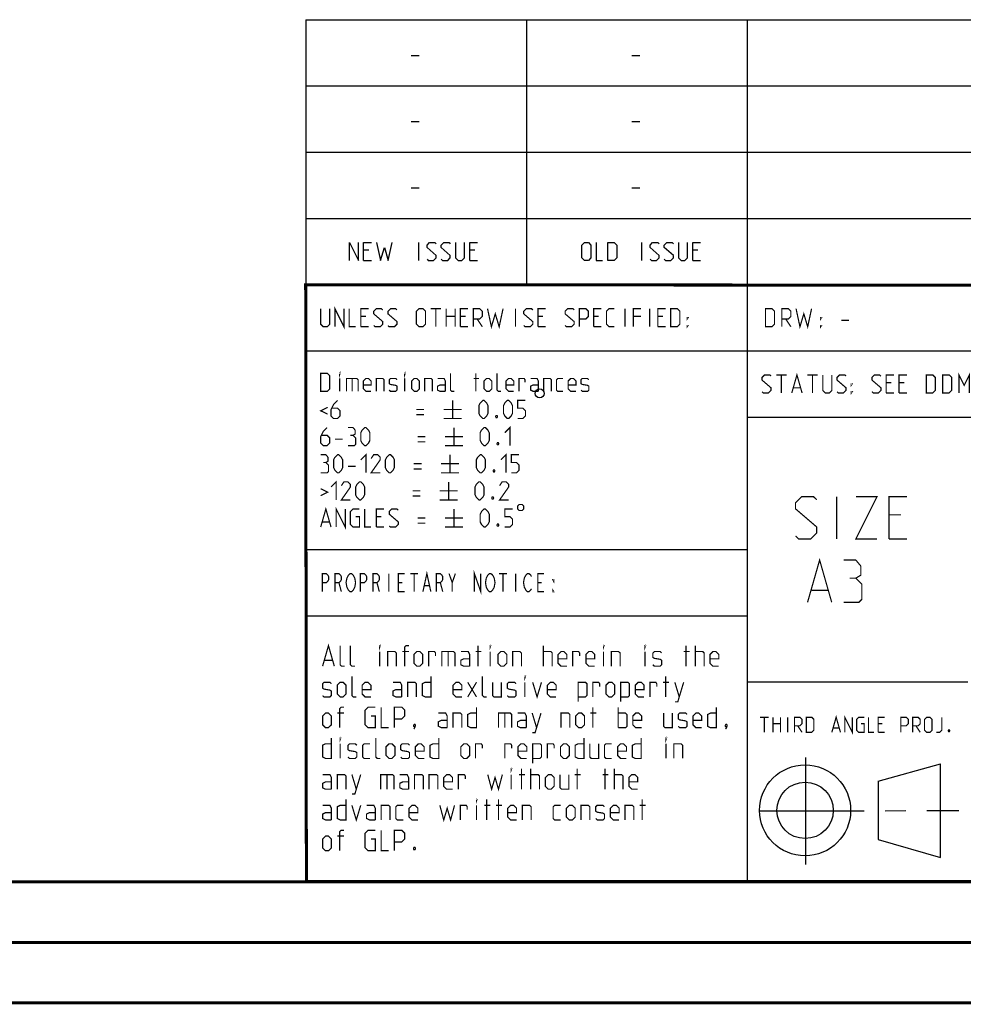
# Model space of a CAD drawing. Header units: millimetres. Extents: x 0 to 420, y 0 to 297.
# Tile 19 of 50: x 223 to 301, y 0 to 81. Entities that reach past the tile are written whole.
import ezdxf

# ---------------------------------------------------------------- set-up
doc = ezdxf.new("R2010")
doc.units = ezdxf.units.MM
doc.header["$LTSCALE"] = 23.1
doc.linetypes.add('CENTER', pattern=[0.6, 0.375, -0.075, 0.075, -0.075])
doc.layers.get('0').update_dxf_attribs({"linetype": 'CONTINUOUS'})
doc.layers.add('DEFAULT_1', color=7, linetype='CENTER')

msp = doc.modelspace()

# ---------------------------------------------------------------- linework, layer by layer
at = {"color": 2, "linetype": 'Continuous'}
for p, q in [((246.8497, 81.4948), (409.8097, 81.4948)), ((246.8497, 81.4948), (246.8497, 10.1248)), ((265.1297, 81.4948), (265.1297, 59.5348)), ((283.4097, 81.4948), (283.4097, 10.1248)), ((255.5968, 78.5355), (256.2397, 78.5355)), ((273.8768, 78.5355), (274.5197, 78.5355)), ((246.8497, 76.0048), (409.8097, 76.0048)), ((255.5968, 73.0455), (256.2397, 73.0455)), ((273.8768, 73.0455), (274.5197, 73.0455)), ((246.8497, 70.5148), (409.8097, 70.5148)), ((255.5968, 67.5555), (256.2397, 67.5555)), ((273.8768, 67.5555), (274.5197, 67.5555)), ((246.8497, 65.0248), (409.8097, 65.0248)), ((256.2218, 61.5298), (256.2218, 63.0298)), ((274.6982, 61.5298), (274.6982, 63.0298)), ((252.079, 62.387), (251.6504, 62.387)), ((260.8647, 62.387), (260.4361, 62.387)), ((279.3411, 62.387), (278.9125, 62.387)), ((251.6504, 61.5298), (252.2932, 61.5298)), ((260.4361, 61.5298), (261.0789, 61.5298)), ((278.9125, 61.5298), (279.5554, 61.5298)), ((246.8497, 59.5348), (409.8097, 59.5348)), ((246.8497, 54.0448), (356.5297, 54.0448)), ((283.4097, 48.5548), (338.2497, 48.5548)), ((246.8497, 37.5748), (283.4097, 37.5748)), ((246.8497, 32.0848), (283.4097, 32.0848)), ((283.4097, 26.5948), (301.6897, 26.5948)), ((288.2433, 20.3464), (288.2433, 11.4562)), ((294.2615, 18.3704), (299.4278, 19.8112)), ((299.4288, 12.0387), (299.4304, 19.8002)), ((294.2618, 18.3702), (294.2732, 13.5235)), ((294.2723, 13.5244), (299.4283, 12.0388)), ((246.8497, 10.1248), (409.8097, 10.1248))]:
    msp.add_line(p, q, dxfattribs=at)
at = {"color": 7, "linetype": 'Continuous'}
for p, q in [((246.9195, 10.2171), (246.8474, 59.5185)), ((246.8681, 59.5058), (409.628, 59.4942)), ((409.86, 10.0737), (25.007, 10.0134))]:
    msp.add_line(p, q, dxfattribs=at)
at = {"color": 2, "linetype": 'Continuous'}
for points in [[(250.4718, 61.5298), (250.4718, 63.0298), (251.2218, 61.5298), (251.2218, 63.0298)], [(251.6504, 61.5298), (251.6504, 63.0298), (252.2932, 63.0298)], [(252.7218, 63.0298), (253.0432, 61.5298), (253.3647, 62.6013), (253.6861, 61.5298), (254.0075, 63.0298)], [(256.9004, 61.637), (257.0075, 61.5298), (257.4361, 61.5298), (257.6504, 61.7441), (257.6504, 61.9584), (256.9004, 62.6013), (256.9004, 62.8155), (257.1147, 63.0298), (257.5432, 63.0298), (257.6504, 62.9227)], [(258.079, 61.637), (258.1861, 61.5298), (258.6147, 61.5298), (258.8289, 61.7441), (258.8289, 61.9584), (258.079, 62.6013), (258.079, 62.8155), (258.2932, 63.0298), (258.7218, 63.0298), (258.8289, 62.9227)], [(259.2575, 63.0298), (259.2575, 61.7441), (259.4718, 61.5298), (259.7932, 61.5298), (260.0075, 61.7441), (260.0075, 63.0298)], [(260.4361, 61.5298), (260.4361, 63.0298), (261.0789, 63.0298)], [(269.734, 61.7441), (269.734, 62.8155), (269.9482, 63.0298), (270.2697, 63.0298), (270.4839, 62.8155), (270.4839, 61.7441), (270.2697, 61.5298), (269.9482, 61.5298), (269.734, 61.7441)], [(270.9125, 63.0298), (270.9125, 61.5298), (271.4482, 61.5298)], [(271.8768, 61.5298), (271.8768, 63.0298), (272.4125, 63.0298), (272.6268, 62.8155), (272.6268, 61.7441), (272.4125, 61.5298), (271.8768, 61.5298)], [(275.3768, 61.637), (275.484, 61.5298), (275.9125, 61.5298), (276.1268, 61.7441), (276.1268, 61.9584), (275.3768, 62.6013), (275.3768, 62.8155), (275.5911, 63.0298), (276.0197, 63.0298), (276.1268, 62.9227)], [(276.5554, 61.637), (276.6625, 61.5298), (277.0911, 61.5298), (277.3054, 61.7441), (277.3054, 61.9584), (276.5554, 62.6013), (276.5554, 62.8155), (276.7697, 63.0298), (277.1982, 63.0298), (277.3054, 62.9227)], [(277.7339, 63.0298), (277.7339, 61.7441), (277.9482, 61.5298), (278.2697, 61.5298), (278.4839, 61.7441), (278.4839, 63.0298)], [(278.9125, 61.5298), (278.9125, 63.0298), (279.5554, 63.0298)]]:
    msp.add_lwpolyline(points, dxfattribs=at)
at = {"color": 7, "linetype": 'Continuous', "const_width": 0.25}
for points in [[(246.906, 9.9543), (246.8462, 59.6389)], [(246.8597, 59.511), (409.6521, 59.467)], [(409.8307, 10.048), (25, 10)], [(20, 5), (415, 5)], [(420, 0), (0, 0)]]:
    msp.add_lwpolyline(points, dxfattribs=at)
at = {"color": 2, "linetype": 'Continuous', "const_width": 0.1}
for points in [[(248.0907, 57.5398), (248.0907, 56.2541), (248.305, 56.0398), (248.6264, 56.0398), (248.8407, 56.2541), (248.8407, 57.5398)], [(249.2693, 56.0398), (249.2693, 57.5398), (250.0193, 56.0398), (250.0193, 57.5398)], [(250.4479, 57.5398), (250.4479, 56.0398), (250.9836, 56.0398)], [(251.4122, 56.0398), (251.4122, 57.5398), (252.055, 57.5398)], [(252.4836, 56.147), (252.5907, 56.0398), (253.0193, 56.0398), (253.2336, 56.2541), (253.2336, 56.4684), (252.4836, 57.1113), (252.4836, 57.3255), (252.6979, 57.5398), (253.1264, 57.5398), (253.2336, 57.4327)], [(253.6622, 56.147), (253.7693, 56.0398), (254.1979, 56.0398), (254.4122, 56.2541), (254.4122, 56.4684), (253.6622, 57.1113), (253.6622, 57.3255), (253.8764, 57.5398), (254.305, 57.5398), (254.4122, 57.4327)], [(256.0193, 56.2541), (256.0193, 57.3255), (256.2336, 57.5398), (256.555, 57.5398), (256.7693, 57.3255), (256.7693, 56.2541), (256.555, 56.0398), (256.2336, 56.0398), (256.0193, 56.2541)], [(257.1979, 57.5398), (258.055, 57.5398)], [(257.6264, 56.0398), (257.6264, 57.5398)], [(258.4836, 56.0398), (258.4836, 57.5398)], [(259.2336, 57.5398), (259.2336, 56.0398)], [(259.6622, 56.0398), (259.6622, 57.5398), (260.305, 57.5398)], [(260.7336, 56.0398), (260.7336, 57.5398), (261.2693, 57.5398), (261.4836, 57.3255), (261.4836, 56.897), (261.2693, 56.6827), (260.7336, 56.6827)], [(261.9122, 57.5398), (262.2336, 56.0398), (262.555, 57.1113), (262.8764, 56.0398), (263.1979, 57.5398)], [(264.2336, 56.0398), (264.2336, 57.5398)], [(264.9122, 56.147), (265.0193, 56.0398), (265.4479, 56.0398), (265.6622, 56.2541), (265.6622, 56.4684), (264.9122, 57.1113), (264.9122, 57.3255), (265.1265, 57.5398), (265.555, 57.5398), (265.6622, 57.4327)], [(266.0907, 56.0398), (266.0907, 57.5398), (266.7336, 57.5398)], [(268.3407, 56.147), (268.4479, 56.0398), (268.8764, 56.0398), (269.0907, 56.2541), (269.0907, 56.4684), (268.3407, 57.1113), (268.3407, 57.3255), (268.555, 57.5398), (268.9836, 57.5398), (269.0907, 57.4327)], [(269.5193, 56.0398), (269.5193, 57.5398), (270.055, 57.5398), (270.2693, 57.3255), (270.2693, 56.897), (270.055, 56.6827), (269.5193, 56.6827)], [(270.6979, 56.0398), (270.6979, 57.5398), (271.3407, 57.5398)], [(272.4122, 56.0398), (271.9836, 56.0398), (271.7693, 56.2541), (271.7693, 57.3255), (271.9836, 57.5398), (272.4122, 57.5398)], [(273.305, 56.0398), (273.305, 57.5398)], [(273.9836, 56.0398), (273.9836, 57.5398), (274.6264, 57.5398)], [(275.3407, 56.0398), (275.3407, 57.5398)], [(276.0193, 56.0398), (276.0193, 57.5398), (276.6622, 57.5398)], [(277.0907, 56.0398), (277.0907, 57.5398), (277.6265, 57.5398), (277.8407, 57.3255), (277.8407, 56.2541), (277.6265, 56.0398), (277.0907, 56.0398)], [(284.9364, 56.0398), (284.9364, 57.5398), (285.4722, 57.5398), (285.6864, 57.3255), (285.6864, 56.2541), (285.4722, 56.0398), (284.9364, 56.0398)], [(286.2936, 56.0398), (286.2936, 57.5398), (286.8293, 57.5398), (287.0436, 57.3255), (287.0436, 56.897), (286.8293, 56.6827), (286.2936, 56.6827)], [(287.4722, 57.5398), (287.7936, 56.0398), (288.115, 57.1113), (288.4365, 56.0398), (288.7579, 57.5398)], [(251.8407, 56.897), (251.4122, 56.897)], [(258.4836, 56.897), (259.2336, 56.897)], [(260.0907, 56.897), (259.6622, 56.897)], [(261.055, 56.6827), (261.4836, 56.0398)], [(266.5193, 56.897), (266.0907, 56.897)], [(271.1265, 56.897), (270.6979, 56.897)], [(274.6264, 56.897), (273.9836, 56.897)], [(276.4479, 56.897), (276.0193, 56.897)], [(278.4479, 56.6827), (278.4479, 56.7898), (278.5193, 56.7898), (278.4479, 56.6827)], [(286.615, 56.6827), (287.0436, 56.0398)], [(289.5079, 56.6827), (289.5079, 56.7898), (289.5793, 56.7898), (289.5079, 56.6827)], [(291.2222, 56.5755), (291.865, 56.5755)], [(251.4122, 56.0398), (252.055, 56.0398)], [(259.6622, 56.0398), (260.305, 56.0398)], [(266.0907, 56.0398), (266.7336, 56.0398)], [(270.6979, 56.0398), (271.3407, 56.0398)], [(276.0193, 56.0398), (276.6622, 56.0398)], [(278.4479, 56.0398), (278.4479, 56.147), (278.5193, 56.147), (278.4479, 56.0398)], [(289.5079, 56.0398), (289.5079, 56.147), (289.5793, 56.147), (289.5079, 56.0398)], [(300.9722, 50.5498), (300.9722, 52.0498), (301.4007, 51.1927), (301.8293, 52.0498), (301.8293, 50.5498)], [(248.0907, 50.6848), (248.0907, 52.1848), (248.6264, 52.1848), (248.8407, 51.9705), (248.8407, 50.8991), (248.6264, 50.6848), (248.0907, 50.6848)], [(249.6622, 52.0777), (249.6622, 52.1848), (249.6979, 52.1848), (249.6622, 52.0777)], [(249.6622, 50.6848), (249.6622, 51.7563)], [(250.2336, 50.6848), (250.2336, 51.7563), (251.0907, 51.7563), (251.1979, 51.6491), (251.1979, 50.6848)], [(250.6979, 51.7563), (250.6979, 50.6848)], [(252.2693, 50.6848), (251.8407, 50.6848), (251.6265, 50.8991), (251.6265, 51.542), (251.8407, 51.7563), (252.055, 51.7563), (252.2693, 51.542), (252.2693, 51.2205), (251.6265, 51.2205)], [(252.6979, 50.6848), (252.6979, 51.7563), (253.2336, 51.7563), (253.3407, 51.6491), (253.3407, 50.6848)], [(253.7693, 50.792), (253.8764, 50.6848), (254.305, 50.6848), (254.4122, 50.792), (254.4122, 51.1134), (254.305, 51.1848), (253.8764, 51.2563), (253.7693, 51.3277), (253.7693, 51.6491), (253.8764, 51.7563), (254.305, 51.7563), (254.4122, 51.6491)], [(255.055, 52.0777), (255.055, 52.1848), (255.0907, 52.1848), (255.055, 52.0777)], [(255.055, 50.6848), (255.055, 51.7563)], [(255.6264, 50.8991), (255.6264, 51.542), (255.8407, 51.7563), (256.055, 51.7563), (256.2693, 51.542), (256.2693, 50.8991), (256.055, 50.6848), (255.8407, 50.6848), (255.6264, 50.8991)], [(256.6979, 50.6848), (256.6979, 51.7563), (257.2336, 51.7563), (257.3407, 51.6491), (257.3407, 50.6848)], [(258.4122, 50.6848), (258.4122, 51.542), (258.305, 51.7563), (257.7693, 51.7563)], [(259.1622, 50.6848), (258.9479, 50.6848), (258.8407, 50.792), (258.8407, 52.1848)], [(260.7693, 51.7563), (261.1979, 51.7563)], [(260.9479, 50.6848), (260.9479, 52.1848)], [(261.6264, 50.8991), (261.6264, 51.542), (261.8407, 51.7563), (262.055, 51.7563), (262.2693, 51.542), (262.2693, 50.8991), (262.055, 50.6848), (261.8407, 50.6848), (261.6264, 50.8991)], [(263.0193, 50.6848), (262.805, 50.6848), (262.6979, 50.792), (262.6979, 52.1848)], [(264.0907, 50.6848), (263.6622, 50.6848), (263.4479, 50.8991), (263.4479, 51.542), (263.6622, 51.7563), (263.8765, 51.7563), (264.0907, 51.542), (264.0907, 51.2205), (263.4479, 51.2205)], [(264.5193, 50.6848), (264.5193, 51.7563), (264.9479, 51.7563), (265.0193, 51.6491), (265.0193, 51.4348)], [(266.1264, 50.6848), (266.1264, 51.542), (266.0193, 51.7563), (265.4836, 51.7563)], [(266.555, 50.6848), (266.555, 51.7563), (267.0907, 51.7563), (267.1979, 51.6491), (267.1979, 50.6848)], [(268.1622, 50.6848), (267.7336, 50.6848), (267.6264, 50.792), (267.6264, 51.6491), (267.7336, 51.7563), (268.1622, 51.7563)], [(269.2336, 50.6848), (268.805, 50.6848), (268.5907, 50.8991), (268.5907, 51.542), (268.805, 51.7563), (269.0193, 51.7563), (269.2336, 51.542), (269.2336, 51.2205), (268.5907, 51.2205)], [(269.6622, 50.792), (269.7693, 50.6848), (270.1979, 50.6848), (270.305, 50.792), (270.305, 51.1134), (270.1979, 51.1848), (269.7693, 51.2563), (269.6622, 51.3277), (269.6622, 51.6491), (269.7693, 51.7563), (270.1979, 51.7563), (270.305, 51.6491)], [(284.6507, 50.657), (284.7579, 50.5498), (285.1865, 50.5498), (285.4007, 50.7641), (285.4007, 50.9784), (284.6507, 51.6213), (284.6507, 51.8355), (284.865, 52.0498), (285.2936, 52.0498), (285.4007, 51.9427)], [(285.8293, 52.0498), (286.6865, 52.0498)], [(286.2579, 50.5498), (286.2579, 52.0498)], [(287.115, 50.5498), (287.5436, 52.0498), (287.9722, 50.5498)], [(288.4007, 52.0498), (289.2579, 52.0498)], [(288.8293, 50.5498), (288.8293, 52.0498)], [(289.6864, 52.0498), (289.6864, 50.7641), (289.9007, 50.5498), (290.2222, 50.5498), (290.4365, 50.7641), (290.4365, 52.0498)], [(290.865, 50.657), (290.9722, 50.5498), (291.4007, 50.5498), (291.615, 50.7641), (291.615, 50.9784), (290.865, 51.6213), (290.865, 51.8355), (291.0793, 52.0498), (291.5079, 52.0498), (291.615, 51.9427)], [(293.7579, 50.657), (293.865, 50.5498), (294.2936, 50.5498), (294.5079, 50.7641), (294.5079, 50.9784), (293.7579, 51.6213), (293.7579, 51.8355), (293.9722, 52.0498), (294.4007, 52.0498), (294.5079, 51.9427)], [(294.9364, 50.5498), (294.9364, 52.0498), (295.5793, 52.0498)], [(295.365, 51.407), (294.9364, 51.407)], [(296.0079, 50.5498), (296.0079, 52.0498), (296.6507, 52.0498)], [(296.4365, 51.407), (296.0079, 51.407)], [(298.2579, 50.5498), (298.2579, 52.0498), (298.7936, 52.0498), (299.0079, 51.8355), (299.0079, 50.7641), (298.7936, 50.5498), (298.2579, 50.5498)], [(299.615, 50.5498), (299.615, 52.0498), (300.1507, 52.0498), (300.365, 51.8355), (300.365, 50.7641), (300.1507, 50.5498), (299.615, 50.5498)], [(258.4122, 50.6848), (257.9836, 50.6848), (257.7693, 50.792), (257.7693, 51.1134), (257.9836, 51.2205), (258.4122, 51.2205)], [(266.1264, 50.6848), (265.6979, 50.6848), (265.4836, 50.792), (265.4836, 51.1134), (265.6979, 51.2205), (266.1264, 51.2205)], [(287.2579, 50.9784), (287.8293, 50.9784)], [(292.0436, 51.1927), (292.0436, 51.2998), (292.115, 51.2998), (292.0436, 51.1927)], [(292.0436, 50.5498), (292.0436, 50.657), (292.115, 50.657), (292.0436, 50.5498)], [(249.4836, 49.9348), (249.1622, 49.6134), (248.9479, 49.1848), (248.9479, 48.6491), (249.1622, 48.4348), (249.4836, 48.4348), (249.6979, 48.6491), (249.6979, 49.0777), (249.4836, 49.292), (249.0193, 49.292)], [(259.0193, 49.9348), (259.0193, 48.4348)], [(261.1979, 48.8634), (261.1979, 49.5063), (261.305, 49.7205), (261.5193, 49.9348), (261.6264, 49.9348), (261.8407, 49.7205), (261.9479, 49.5063), (261.9479, 48.8634), (261.8407, 48.6491), (261.6264, 48.4348), (261.5193, 48.4348), (261.305, 48.6491), (261.1979, 48.8634)], [(263.2336, 48.8634), (263.2336, 49.5063), (263.3407, 49.7205), (263.555, 49.9348), (263.6622, 49.9348), (263.8765, 49.7205), (263.9836, 49.5063), (263.9836, 48.8634), (263.8765, 48.6491), (263.6622, 48.4348), (263.555, 48.4348), (263.3407, 48.6491), (263.2336, 48.8634)], [(264.4122, 48.4348), (264.8407, 48.4348), (265.055, 48.6491), (265.055, 49.0777), (264.8407, 49.292), (264.4122, 49.292), (264.4122, 49.9348), (265.055, 49.9348)], [(294.9364, 50.5498), (295.5793, 50.5498)], [(296.0079, 50.5498), (296.6507, 50.5498)], [(248.6622, 49.3634), (248.0907, 49.0777), (248.6622, 48.792)], [(256.0193, 49.1848), (256.6622, 49.1848)], [(258.2693, 49.1848), (259.7693, 49.1848)], [(256.0193, 48.7563), (256.6622, 48.7563)], [(258.2693, 48.4348), (259.7693, 48.4348)], [(262.6979, 48.6848), (262.7336, 48.6134), (262.7336, 48.5777), (262.6979, 48.5063), (262.6265, 48.5063), (262.5907, 48.5777), (262.5907, 48.6134), (262.6265, 48.6848), (262.6979, 48.6848)], [(248.6264, 47.6848), (248.305, 47.3634), (248.0907, 46.9348), (248.0907, 46.3991), (248.305, 46.1848), (248.6264, 46.1848), (248.8407, 46.3991), (248.8407, 46.8277), (248.6264, 47.042), (248.1622, 47.042)], [(250.7693, 47.042), (250.9479, 47.1491), (250.9479, 47.4705), (250.7693, 47.6848), (250.3407, 47.6848)], [(251.4122, 46.6134), (251.4122, 47.2563), (251.5193, 47.4705), (251.7336, 47.6848), (251.8407, 47.6848), (252.055, 47.4705), (252.1622, 47.2563), (252.1622, 46.6134), (252.055, 46.3991), (251.8407, 46.1848), (251.7336, 46.1848), (251.5193, 46.3991), (251.4122, 46.6134)], [(259.1264, 47.6848), (259.1264, 46.1848)], [(261.305, 46.6134), (261.305, 47.2563), (261.4122, 47.4705), (261.6264, 47.6848), (261.7336, 47.6848), (261.9479, 47.4705), (262.055, 47.2563), (262.055, 46.6134), (261.9479, 46.3991), (261.7336, 46.1848), (261.6264, 46.1848), (261.4122, 46.3991), (261.305, 46.6134)], [(263.3407, 47.2563), (263.7693, 47.6848), (263.7693, 46.1848)], [(249.2693, 46.7205), (249.9122, 46.7205)], [(250.3407, 46.1848), (250.8765, 46.1848), (250.9836, 46.292), (250.9836, 46.8277), (250.7693, 47.042), (250.555, 47.042)], [(256.1265, 46.9348), (256.7693, 46.9348)], [(256.1265, 46.5063), (256.7693, 46.5063)], [(258.3764, 46.9348), (259.8765, 46.9348)], [(258.3764, 46.1848), (259.8765, 46.1848)], [(262.805, 46.4348), (262.8407, 46.3634), (262.8407, 46.3277), (262.805, 46.2563), (262.7336, 46.2563), (262.6979, 46.3277), (262.6979, 46.3634), (262.7336, 46.4348), (262.805, 46.4348)], [(248.5193, 44.792), (248.6979, 44.8991), (248.6979, 45.2205), (248.5193, 45.4348), (248.0907, 45.4348)], [(249.1622, 44.3634), (249.1622, 45.0063), (249.2693, 45.2205), (249.4836, 45.4348), (249.5907, 45.4348), (249.805, 45.2205), (249.9122, 45.0063), (249.9122, 44.3634), (249.805, 44.1491), (249.5907, 43.9348), (249.4836, 43.9348), (249.2693, 44.1491), (249.1622, 44.3634)], [(251.4122, 45.0063), (251.8407, 45.4348), (251.8407, 43.9348)], [(253.0193, 43.9348), (252.2693, 43.9348), (253.0193, 45.0063), (253.0193, 45.2205), (252.805, 45.4348), (252.4836, 45.4348), (252.2693, 45.1134)], [(253.4479, 44.3634), (253.4479, 45.0063), (253.555, 45.2205), (253.7693, 45.4348), (253.8764, 45.4348), (254.0907, 45.2205), (254.1979, 45.0063), (254.1979, 44.3634), (254.0907, 44.1491), (253.8764, 43.9348), (253.7693, 43.9348), (253.555, 44.1491), (253.4479, 44.3634)], [(258.805, 45.4348), (258.805, 43.9348)], [(260.9836, 44.3634), (260.9836, 45.0063), (261.0907, 45.2205), (261.305, 45.4348), (261.4122, 45.4348), (261.6264, 45.2205), (261.7336, 45.0063), (261.7336, 44.3634), (261.6264, 44.1491), (261.4122, 43.9348), (261.305, 43.9348), (261.0907, 44.1491), (260.9836, 44.3634)], [(263.0193, 45.0063), (263.4479, 45.4348), (263.4479, 43.9348)], [(263.8765, 43.9348), (264.305, 43.9348), (264.5193, 44.1491), (264.5193, 44.5777), (264.305, 44.792), (263.8765, 44.792), (263.8765, 45.4348), (264.5193, 45.4348)], [(248.0907, 43.9348), (248.6264, 43.9348), (248.7336, 44.042), (248.7336, 44.5777), (248.5193, 44.792), (248.305, 44.792)], [(250.3407, 44.4705), (250.9836, 44.4705)], [(255.805, 44.6848), (256.4479, 44.6848)], [(255.805, 44.2563), (256.4479, 44.2563)], [(258.055, 44.6848), (259.555, 44.6848)], [(262.4836, 44.1848), (262.5193, 44.1134), (262.5193, 44.0777), (262.4836, 44.0063), (262.4122, 44.0063), (262.3764, 44.0777), (262.3764, 44.1134), (262.4122, 44.1848), (262.4836, 44.1848)], [(248.9479, 42.7563), (249.3765, 43.1848), (249.3765, 41.6848)], [(258.055, 43.9348), (259.555, 43.9348)], [(248.0907, 42.6134), (248.6622, 42.3277), (248.0907, 42.042)], [(250.555, 41.6848), (249.805, 41.6848), (250.555, 42.7563), (250.555, 42.9705), (250.3407, 43.1848), (250.0193, 43.1848), (249.805, 42.8634)], [(250.9836, 42.1134), (250.9836, 42.7563), (251.0907, 42.9705), (251.305, 43.1848), (251.4122, 43.1848), (251.6265, 42.9705), (251.7336, 42.7563), (251.7336, 42.1134), (251.6265, 41.8991), (251.4122, 41.6848), (251.305, 41.6848), (251.0907, 41.8991), (250.9836, 42.1134)], [(255.6979, 42.4348), (256.3407, 42.4348)], [(257.9479, 42.4348), (259.4479, 42.4348)], [(258.6979, 43.1848), (258.6979, 41.6848)], [(260.8764, 42.1134), (260.8764, 42.7563), (260.9836, 42.9705), (261.1979, 43.1848), (261.305, 43.1848), (261.5193, 42.9705), (261.6264, 42.7563), (261.6264, 42.1134), (261.5193, 41.8991), (261.305, 41.6848), (261.1979, 41.6848), (260.9836, 41.8991), (260.8764, 42.1134)], [(263.6622, 41.6848), (262.9122, 41.6848), (263.6622, 42.7563), (263.6622, 42.9705), (263.4479, 43.1848), (263.1264, 43.1848), (262.9122, 42.8634)], [(255.6979, 42.0063), (256.3407, 42.0063)], [(257.9479, 41.6848), (259.4479, 41.6848)], [(262.3764, 41.9348), (262.4122, 41.8634), (262.4122, 41.8277), (262.3764, 41.7563), (262.305, 41.7563), (262.2693, 41.8277), (262.2693, 41.8634), (262.305, 41.9348), (262.3764, 41.9348)], [(287.4247, 38.6998), (287.6747, 38.4498), (288.6747, 38.4498), (289.1747, 38.9498), (289.1747, 39.4498), (287.4247, 40.9498), (287.4247, 41.4498), (287.9247, 41.9498), (288.9247, 41.9498), (289.1747, 41.6998)], [(290.8413, 38.4498), (290.8413, 41.9498)], [(292.4247, 41.9498), (294.1747, 41.9498), (292.4247, 38.4498), (294.1747, 38.4498)], [(295.1747, 38.4498), (295.1747, 41.9498), (296.6747, 41.9498)], [(248.0907, 39.4348), (248.5193, 40.9348), (248.9479, 39.4348)], [(249.3765, 39.4348), (249.3765, 40.9348), (250.1265, 39.4348), (250.1265, 40.9348)], [(250.9836, 40.292), (251.305, 40.292), (251.305, 39.4348), (250.7693, 39.4348), (250.555, 39.6491), (250.555, 40.7205), (250.7693, 40.9348), (251.305, 40.9348)], [(251.7336, 40.9348), (251.7336, 39.4348), (252.2693, 39.4348)], [(252.6979, 39.4348), (252.6979, 40.9348), (253.3407, 40.9348)], [(253.7693, 39.542), (253.8764, 39.4348), (254.305, 39.4348), (254.5193, 39.6491), (254.5193, 39.8634), (253.7693, 40.5063), (253.7693, 40.7205), (253.9836, 40.9348), (254.4122, 40.9348), (254.5193, 40.8277)], [(259.1264, 40.9348), (259.1264, 39.4348)], [(261.305, 39.8634), (261.305, 40.5063), (261.4122, 40.7205), (261.6264, 40.9348), (261.7336, 40.9348), (261.9479, 40.7205), (262.055, 40.5063), (262.055, 39.8634), (261.9479, 39.6491), (261.7336, 39.4348), (261.6264, 39.4348), (261.4122, 39.6491), (261.305, 39.8634)], [(263.3407, 39.4348), (263.7693, 39.4348), (263.9836, 39.6491), (263.9836, 40.0777), (263.7693, 40.292), (263.3407, 40.292), (263.3407, 40.9348), (263.9836, 40.9348)], [(264.4122, 41.1848), (264.4122, 40.9348), (264.5372, 40.8098), (264.7872, 40.8098), (264.9122, 40.9348), (264.9122, 41.1848), (264.7872, 41.3098), (264.5372, 41.3098), (264.4122, 41.1848)], [(253.1264, 40.292), (252.6979, 40.292)], [(256.1265, 40.1848), (256.7693, 40.1848)], [(258.3764, 40.1848), (259.8765, 40.1848)], [(296.1747, 40.4498), (295.1747, 40.4498)], [(248.2336, 39.8634), (248.805, 39.8634)], [(252.6979, 39.4348), (253.3407, 39.4348)], [(256.1265, 39.7563), (256.7693, 39.7563)], [(258.3764, 39.4348), (259.8765, 39.4348)], [(262.805, 39.6848), (262.8407, 39.6134), (262.8407, 39.5777), (262.805, 39.5063), (262.7336, 39.5063), (262.6979, 39.5777), (262.6979, 39.6134), (262.7336, 39.6848), (262.805, 39.6848)], [(295.1747, 38.4498), (296.6747, 38.4498)], [(288.4247, 33.1998), (289.4247, 36.6998), (290.4247, 33.1998)], [(292.4247, 35.1998), (292.8413, 35.4498), (292.8413, 36.1998), (292.4247, 36.6998), (291.4247, 36.6998)], [(248.2247, 34.0798), (248.2247, 35.5798), (248.5528, 35.5798), (248.684, 35.4548), (248.7497, 35.3298), (248.7497, 35.0798), (248.684, 34.9548), (248.5528, 34.8298), (248.2247, 34.8298)], [(249.2747, 34.0798), (249.2747, 35.5798), (249.6028, 35.5798), (249.734, 35.4548), (249.7997, 35.3298), (249.7997, 35.0798), (249.734, 34.9548), (249.6028, 34.8298), (249.2747, 34.8298)], [(250.8497, 34.3298), (250.784, 34.2048), (250.6528, 34.0798), (250.5215, 34.0798), (250.3903, 34.2048), (250.3247, 34.3298), (250.259, 34.4548), (250.1934, 34.8298), (250.259, 35.2048), (250.3247, 35.3298), (250.3903, 35.4548), (250.5215, 35.5798), (250.6528, 35.5798), (250.784, 35.4548), (250.8497, 35.3298), (250.9153, 35.2048), (250.9809, 34.8298), (250.9153, 34.4548), (250.8497, 34.3298)], [(251.3747, 34.0798), (251.3747, 35.5798), (251.7028, 35.5798), (251.834, 35.4548), (251.8997, 35.3298), (251.8997, 35.0798), (251.834, 34.9548), (251.7028, 34.8298), (251.3747, 34.8298)], [(252.4247, 34.0798), (252.4247, 35.5798), (252.7528, 35.5798), (252.884, 35.4548), (252.9497, 35.3298), (252.9497, 35.0798), (252.884, 34.9548), (252.7528, 34.8298), (252.4247, 34.8298)], [(253.7372, 35.5798), (253.7372, 34.0798)], [(255.0497, 34.0798), (254.5247, 34.0798), (254.5247, 35.5798), (255.0497, 35.5798)], [(255.509, 35.5798), (256.1653, 35.5798)], [(255.8372, 35.5798), (255.8372, 34.0798)], [(256.559, 34.0798), (256.8872, 35.5798), (257.2153, 34.0798)], [(257.6747, 34.0798), (257.6747, 35.5798), (258.0028, 35.5798), (258.134, 35.4548), (258.1997, 35.3298), (258.1997, 35.0798), (258.134, 34.9548), (258.0028, 34.8298), (257.6747, 34.8298)], [(258.7247, 35.5798), (258.9872, 34.8298), (258.9872, 34.0798)], [(258.9872, 34.8298), (259.2497, 35.5798)], [(260.8247, 34.0798), (260.8247, 35.5798), (261.3497, 34.0798), (261.3497, 35.5798)], [(262.3997, 34.3298), (262.334, 34.2048), (262.2028, 34.0798), (262.0715, 34.0798), (261.9403, 34.2048), (261.8747, 34.3298), (261.809, 34.4548), (261.7434, 34.8298), (261.809, 35.2048), (261.8747, 35.3298), (261.9403, 35.4548), (262.0715, 35.5798), (262.2028, 35.5798), (262.334, 35.4548), (262.3997, 35.3298), (262.4653, 35.2048), (262.5309, 34.8298), (262.4653, 34.4548), (262.3997, 34.3298)], [(262.859, 35.5798), (263.5153, 35.5798)], [(263.1872, 35.5798), (263.1872, 34.0798)], [(264.2372, 35.5798), (264.2372, 34.0798)], [(265.5497, 34.3298), (265.484, 34.2048), (265.3528, 34.0798), (265.2215, 34.0798), (265.0903, 34.2048), (265.0247, 34.3298), (264.959, 34.4548), (264.8934, 34.8298), (264.959, 35.2048), (265.0247, 35.3298), (265.0903, 35.4548), (265.2215, 35.5798), (265.3528, 35.5798), (265.484, 35.4548), (265.5497, 35.3298)], [(266.5997, 34.0798), (266.0747, 34.0798), (266.0747, 35.5798), (266.5997, 35.5798)], [(267.3872, 35.0798), (267.3872, 34.9548), (267.3215, 35.0798), (267.3872, 35.0798)], [(291.4247, 33.1998), (292.6747, 33.1998), (292.9247, 33.4498), (292.9247, 34.6998), (292.4247, 35.1998), (291.9247, 35.1998)], [(249.6028, 34.8298), (249.7997, 34.0798)], [(252.7528, 34.8298), (252.9497, 34.0798)], [(254.5247, 34.8298), (254.8528, 34.8298)], [(256.6903, 34.5798), (257.084, 34.5798)], [(258.0028, 34.8298), (258.1997, 34.0798)], [(266.0747, 34.8298), (266.4028, 34.8298)], [(267.3872, 34.0798), (267.3215, 34.0798), (267.3215, 34.2048), (267.3872, 34.0798)], [(288.758, 34.1998), (290.0913, 34.1998)], [(248.2479, 27.9048), (248.7336, 29.6048), (249.2193, 27.9048)], [(250.0693, 27.9048), (249.8265, 27.9048), (249.705, 28.0263), (249.705, 29.6048)], [(250.9193, 27.9048), (250.6765, 27.9048), (250.555, 28.0263), (250.555, 29.6048)], [(252.9836, 29.4834), (252.9836, 29.6048), (253.0241, 29.6048), (252.9836, 29.4834)], [(255.0479, 27.9048), (255.0479, 29.4834), (255.1693, 29.6048), (255.4122, 29.6048)], [(261.1193, 27.9048), (261.1193, 29.6048)], [(262.1312, 29.4834), (262.1312, 29.6048), (262.1717, 29.6048), (262.1312, 29.4834)], [(266.5431, 27.9048), (266.5431, 29.6048)], [(271.5217, 29.4834), (271.5217, 29.6048), (271.5622, 29.6048), (271.5217, 29.4834)], [(274.9622, 29.4834), (274.9622, 29.6048), (275.0026, 29.6048), (274.9622, 29.4834)], [(278.3622, 27.9048), (278.3622, 29.6048)], [(279.1312, 27.9048), (279.1312, 29.6048)], [(252.9836, 27.9048), (252.9836, 29.1191)], [(253.6312, 27.9048), (253.6312, 29.1191), (254.2384, 29.1191), (254.3598, 28.9977), (254.3598, 27.9048)], [(255.4122, 29.1191), (254.8455, 29.1191)], [(255.8169, 28.1477), (255.8169, 28.8763), (256.0598, 29.1191), (256.3026, 29.1191), (256.5455, 28.8763), (256.5455, 28.1477), (256.3026, 27.9048), (256.0598, 27.9048), (255.8169, 28.1477)], [(257.0312, 27.9048), (257.0312, 29.1191), (257.5169, 29.1191), (257.5979, 28.9977), (257.5979, 28.7548)], [(258.1241, 27.9048), (258.1241, 29.1191), (259.0955, 29.1191), (259.2169, 28.9977), (259.2169, 27.9048)], [(258.6502, 29.1191), (258.6502, 27.9048)], [(260.4312, 27.9048), (260.4312, 28.8763), (260.3098, 29.1191), (259.7026, 29.1191)], [(260.9169, 29.1191), (261.4026, 29.1191)], [(262.1312, 27.9048), (262.1312, 29.1191)], [(262.7788, 28.1477), (262.7788, 28.8763), (263.0217, 29.1191), (263.2646, 29.1191), (263.5074, 28.8763), (263.5074, 28.1477), (263.2646, 27.9048), (263.0217, 27.9048), (262.7788, 28.1477)], [(263.9931, 27.9048), (263.9931, 29.1191), (264.6003, 29.1191), (264.7217, 28.9977), (264.7217, 27.9048)], [(266.5431, 29.1191), (267.1502, 29.1191), (267.2717, 28.9977), (267.2717, 27.9048)], [(268.486, 27.9048), (268.0002, 27.9048), (267.7574, 28.1477), (267.7574, 28.8763), (268.0002, 29.1191), (268.2431, 29.1191), (268.486, 28.8763), (268.486, 28.512), (267.7574, 28.512)], [(268.9717, 27.9048), (268.9717, 29.1191), (269.4574, 29.1191), (269.5384, 28.9977), (269.5384, 28.7548)], [(270.7931, 27.9048), (270.3074, 27.9048), (270.0645, 28.1477), (270.0645, 28.8763), (270.3074, 29.1191), (270.5503, 29.1191), (270.7931, 28.8763), (270.7931, 28.512), (270.0645, 28.512)], [(271.5217, 27.9048), (271.5217, 29.1191)], [(272.1693, 27.9048), (272.1693, 29.1191), (272.7764, 29.1191), (272.8979, 28.9977), (272.8979, 27.9048)], [(274.9622, 27.9048), (274.9622, 29.1191)], [(275.6098, 28.0263), (275.7312, 27.9048), (276.2169, 27.9048), (276.3384, 28.0263), (276.3384, 28.3905), (276.2169, 28.4715), (275.7312, 28.5524), (275.6098, 28.6334), (275.6098, 28.9977), (275.7312, 29.1191), (276.2169, 29.1191), (276.3384, 28.9977)], [(278.1598, 29.1191), (278.6455, 29.1191)], [(279.1312, 29.1191), (279.7384, 29.1191), (279.8598, 28.9977), (279.8598, 27.9048)], [(281.0741, 27.9048), (280.5884, 27.9048), (280.3455, 28.1477), (280.3455, 28.8763), (280.5884, 29.1191), (280.8312, 29.1191), (281.0741, 28.8763), (281.0741, 28.512), (280.3455, 28.512)], [(248.4098, 28.3905), (249.0574, 28.3905)], [(260.4312, 27.9048), (259.9455, 27.9048), (259.7026, 28.0263), (259.7026, 28.3905), (259.9455, 28.512), (260.4312, 28.512)], [(251.0407, 25.3548), (250.7979, 25.3548), (250.6765, 25.4763), (250.6765, 27.0548)], [(257.2336, 27.0548), (257.2336, 25.3548), (256.7479, 25.3548), (256.505, 25.4763), (256.505, 26.4477), (256.7479, 26.5691), (257.2336, 26.5691)], [(261.8479, 25.3548), (261.605, 25.3548), (261.4836, 25.4763), (261.4836, 27.0548)], [(265.005, 26.9334), (265.005, 27.0548), (265.0455, 27.0548), (265.005, 26.9334)], [(276.6622, 25.3548), (276.6622, 27.0548)], [(248.2479, 25.4763), (248.3693, 25.3548), (248.855, 25.3548), (248.9765, 25.4763), (248.9765, 25.8405), (248.855, 25.9215), (248.3693, 26.0024), (248.2479, 26.0834), (248.2479, 26.4477), (248.3693, 26.5691), (248.855, 26.5691), (248.9765, 26.4477)], [(249.4622, 25.5977), (249.4622, 26.3263), (249.705, 26.5691), (249.9479, 26.5691), (250.1907, 26.3263), (250.1907, 25.5977), (249.9479, 25.3548), (249.705, 25.3548), (249.4622, 25.5977)], [(252.255, 25.3548), (251.7693, 25.3548), (251.5264, 25.5977), (251.5264, 26.3263), (251.7693, 26.5691), (252.0122, 26.5691), (252.255, 26.3263), (252.255, 25.962), (251.5264, 25.962)], [(254.805, 25.3548), (254.805, 26.3263), (254.6836, 26.5691), (254.0764, 26.5691)], [(255.2907, 25.3548), (255.2907, 26.5691), (255.8979, 26.5691), (256.0193, 26.4477), (256.0193, 25.3548)], [(259.7836, 25.3548), (259.2979, 25.3548), (259.055, 25.5977), (259.055, 26.3263), (259.2979, 26.5691), (259.5407, 26.5691), (259.7836, 26.3263), (259.7836, 25.962), (259.055, 25.962)], [(260.2693, 25.3548), (260.9979, 26.5691)], [(260.2693, 26.5691), (260.9979, 25.3548)], [(262.3336, 26.5691), (262.3336, 25.4763), (262.455, 25.3548), (263.0622, 25.3548), (263.0622, 26.5691)], [(263.5479, 25.4763), (263.6693, 25.3548), (264.155, 25.3548), (264.2764, 25.4763), (264.2764, 25.8405), (264.155, 25.9215), (263.6693, 26.0024), (263.5479, 26.0834), (263.5479, 26.4477), (263.6693, 26.5691), (264.155, 26.5691), (264.2764, 26.4477)], [(265.005, 25.3548), (265.005, 26.5691)], [(265.6526, 26.5691), (266.0169, 25.3548), (266.3812, 26.5691)], [(267.5955, 25.3548), (267.1098, 25.3548), (266.8669, 25.5977), (266.8669, 26.3263), (267.1098, 26.5691), (267.3526, 26.5691), (267.5955, 26.3263), (267.5955, 25.962), (266.8669, 25.962)], [(269.4169, 24.9501), (269.4169, 26.5691), (270.0241, 26.5691), (270.1455, 26.4477), (270.1455, 25.4763), (270.0241, 25.3548), (269.4169, 25.3548)], [(270.6312, 25.3548), (270.6312, 26.5691), (271.1169, 26.5691), (271.1979, 26.4477), (271.1979, 26.2048)], [(271.7241, 25.5977), (271.7241, 26.3263), (271.9669, 26.5691), (272.2098, 26.5691), (272.4526, 26.3263), (272.4526, 25.5977), (272.2098, 25.3548), (271.9669, 25.3548), (271.7241, 25.5977)], [(272.9383, 24.9501), (272.9383, 26.5691), (273.5455, 26.5691), (273.6669, 26.4477), (273.6669, 25.4763), (273.5455, 25.3548), (272.9383, 25.3548)], [(274.8812, 25.3548), (274.3955, 25.3548), (274.1526, 25.5977), (274.1526, 26.3263), (274.3955, 26.5691), (274.6383, 26.5691), (274.8812, 26.3263), (274.8812, 25.962), (274.1526, 25.962)], [(275.3669, 25.3548), (275.3669, 26.5691), (275.8526, 26.5691), (275.9336, 26.4477), (275.9336, 26.2048)], [(276.4598, 26.5691), (276.9455, 26.5691)], [(277.4312, 24.9501), (277.6741, 24.9501), (278.1598, 26.5691)], [(277.4312, 26.5691), (277.7955, 25.3548)], [(254.805, 25.3548), (254.3193, 25.3548), (254.0764, 25.4763), (254.0764, 25.8405), (254.3193, 25.962), (254.805, 25.962)], [(249.6645, 22.8048), (249.6645, 24.3834), (249.786, 24.5048), (250.0288, 24.5048)], [(252.255, 23.7763), (252.6193, 23.7763), (252.6193, 22.8048), (252.0122, 22.8048), (251.7693, 23.0477), (251.7693, 24.262), (252.0122, 24.5048), (252.6193, 24.5048)], [(253.105, 24.5048), (253.105, 22.8048), (253.7122, 22.8048)], [(254.1979, 22.8048), (254.1979, 24.5048), (254.805, 24.5048), (255.0479, 24.262), (255.0479, 23.7763), (254.805, 23.5334), (254.1979, 23.5334)], [(260.9979, 24.5048), (260.9979, 22.8048), (260.5122, 22.8048), (260.2693, 22.9263), (260.2693, 23.8977), (260.5122, 24.0191), (260.9979, 24.0191)], [(270.6312, 22.8048), (270.6312, 24.5048)], [(272.736, 22.8048), (272.736, 24.5048)], [(280.8717, 24.5048), (280.8717, 22.8048), (280.386, 22.8048), (280.1431, 22.9263), (280.1431, 23.8977), (280.386, 24.0191), (280.8717, 24.0191)], [(248.2479, 23.0477), (248.2479, 23.7763), (248.4907, 24.0191), (248.7336, 24.0191), (248.9765, 23.7763), (248.9765, 23.0477), (248.7336, 22.8048), (248.4907, 22.8048), (248.2479, 23.0477)], [(250.0288, 24.0191), (249.4622, 24.0191)], [(258.5693, 22.8048), (258.5693, 23.7763), (258.4479, 24.0191), (257.8407, 24.0191)], [(259.055, 22.8048), (259.055, 24.0191), (259.6622, 24.0191), (259.7836, 23.8977), (259.7836, 22.8048)], [(262.8193, 22.8048), (262.8193, 24.0191), (263.7907, 24.0191), (263.9122, 23.8977), (263.9122, 22.8048)], [(263.3455, 24.0191), (263.3455, 22.8048)], [(265.1265, 22.8048), (265.1265, 23.7763), (265.005, 24.0191), (264.3979, 24.0191)], [(265.6122, 22.4001), (265.855, 22.4001), (266.3407, 24.0191)], [(265.6122, 24.0191), (265.9765, 22.8048)], [(268.0002, 22.8048), (268.0002, 24.0191), (268.6074, 24.0191), (268.7288, 23.8977), (268.7288, 22.8048)], [(269.2145, 23.0477), (269.2145, 23.7763), (269.4574, 24.0191), (269.7003, 24.0191), (269.9431, 23.7763), (269.9431, 23.0477), (269.7003, 22.8048), (269.4574, 22.8048), (269.2145, 23.0477)], [(270.4288, 24.0191), (270.9145, 24.0191)], [(272.736, 24.0191), (273.3431, 24.0191), (273.4646, 23.8977), (273.4646, 22.9263), (273.3431, 22.8048), (272.736, 22.8048)], [(274.6788, 22.8048), (274.1931, 22.8048), (273.9503, 23.0477), (273.9503, 23.7763), (274.1931, 24.0191), (274.436, 24.0191), (274.6788, 23.7763), (274.6788, 23.412), (273.9503, 23.412)], [(276.5002, 24.0191), (276.5002, 22.9263), (276.6217, 22.8048), (277.2288, 22.8048), (277.2288, 24.0191)], [(277.7145, 22.9263), (277.836, 22.8048), (278.3217, 22.8048), (278.4431, 22.9263), (278.4431, 23.2905), (278.3217, 23.3715), (277.836, 23.4524), (277.7145, 23.5334), (277.7145, 23.8977), (277.836, 24.0191), (278.3217, 24.0191), (278.4431, 23.8977)], [(279.6574, 22.8048), (279.1717, 22.8048), (278.9288, 23.0477), (278.9288, 23.7763), (279.1717, 24.0191), (279.4145, 24.0191), (279.6574, 23.7763), (279.6574, 23.412), (278.9288, 23.412)], [(284.4842, 23.6723), (285.1985, 23.6723)], [(284.8413, 22.4223), (284.8413, 23.6723)], [(285.5556, 22.4223), (285.5556, 23.6723)], [(286.1806, 23.6723), (286.1806, 22.4223)], [(286.7759, 22.4223), (286.7759, 23.6723)], [(287.3413, 22.4223), (287.3413, 23.6723), (287.7877, 23.6723), (287.9663, 23.4938), (287.9663, 23.1366), (287.7877, 22.958), (287.3413, 22.958)], [(288.3235, 22.4223), (288.3235, 23.6723), (288.7699, 23.6723), (288.9485, 23.4938), (288.9485, 22.6009), (288.7699, 22.4223), (288.3235, 22.4223)], [(290.4366, 22.4223), (290.7937, 23.6723), (291.1508, 22.4223)], [(291.508, 22.4223), (291.508, 23.6723), (292.133, 22.4223), (292.133, 23.6723)], [(292.8473, 23.1366), (293.1151, 23.1366), (293.1151, 22.4223), (292.6687, 22.4223), (292.4901, 22.6009), (292.4901, 23.4938), (292.6687, 23.6723), (293.1151, 23.6723)], [(293.4723, 23.6723), (293.4723, 22.4223), (293.9187, 22.4223)], [(294.2759, 22.4223), (294.2759, 23.6723), (294.8116, 23.6723)], [(296.1509, 22.4223), (296.1509, 23.6723), (296.5973, 23.6723), (296.7759, 23.4938), (296.7759, 23.1366), (296.5973, 22.958), (296.1509, 22.958)], [(297.133, 22.4223), (297.133, 23.6723), (297.5794, 23.6723), (297.758, 23.4938), (297.758, 23.1366), (297.5794, 22.958), (297.133, 22.958)], [(298.1151, 22.6009), (298.1151, 23.4938), (298.2937, 23.6723), (298.5616, 23.6723), (298.7402, 23.4938), (298.7402, 22.6009), (298.5616, 22.4223), (298.2937, 22.4223), (298.1151, 22.6009)], [(299.0973, 22.4223), (299.3652, 22.4223), (299.5437, 22.6009), (299.5437, 23.6723)], [(255.8979, 23.0882), (255.9383, 23.0072), (255.9383, 22.9667), (255.8574, 22.8858), (255.8169, 22.8858), (255.7764, 22.9263), (255.7764, 22.9667), (255.8169, 23.0477), (255.8574, 23.0882), (255.8979, 23.0882)], [(255.9383, 22.9667), (255.8979, 22.8453), (255.8169, 22.6834)], [(258.5693, 22.8048), (258.0836, 22.8048), (257.8407, 22.9263), (257.8407, 23.2905), (258.0836, 23.412), (258.5693, 23.412)], [(265.1265, 22.8048), (264.6407, 22.8048), (264.3979, 22.9263), (264.3979, 23.2905), (264.6407, 23.412), (265.1265, 23.412)], [(281.7217, 23.0882), (281.7622, 23.0072), (281.7622, 22.9667), (281.6812, 22.8858), (281.6407, 22.8858), (281.6003, 22.9263), (281.6003, 22.9667), (281.6407, 23.0477), (281.6812, 23.0882), (281.7217, 23.0882)], [(281.7622, 22.9667), (281.7217, 22.8453), (281.6407, 22.6834)], [(285.5556, 23.1366), (286.1806, 23.1366)], [(287.6092, 22.958), (287.9663, 22.4223)], [(294.633, 23.1366), (294.2759, 23.1366)], [(297.4009, 22.958), (297.758, 22.4223)], [(290.5556, 22.7795), (291.0318, 22.7795)], [(294.2759, 22.4223), (294.8116, 22.4223)], [(300.1687, 22.6307), (300.1985, 22.5711), (300.1985, 22.5414), (300.1687, 22.4819), (300.1092, 22.4819), (300.0794, 22.5414), (300.0794, 22.5711), (300.1092, 22.6307), (300.1687, 22.6307)], [(248.9765, 21.9548), (248.9765, 20.2548), (248.4907, 20.2548), (248.2479, 20.3763), (248.2479, 21.3477), (248.4907, 21.4691), (248.9765, 21.4691)], [(249.705, 21.8334), (249.705, 21.9548), (249.7455, 21.9548), (249.705, 21.8334)], [(249.705, 20.2548), (249.705, 21.4691)], [(250.3526, 20.3763), (250.4741, 20.2548), (250.9598, 20.2548), (251.0812, 20.3763), (251.0812, 20.7405), (250.9598, 20.8215), (250.4741, 20.9024), (250.3526, 20.9834), (250.3526, 21.3477), (250.4741, 21.4691), (250.9598, 21.4691), (251.0812, 21.3477)], [(252.1741, 20.2548), (251.6884, 20.2548), (251.5669, 20.3763), (251.5669, 21.3477), (251.6884, 21.4691), (252.1741, 21.4691)], [(253.0241, 20.2548), (252.7812, 20.2548), (252.6598, 20.3763), (252.6598, 21.9548)], [(253.5098, 20.4977), (253.5098, 21.2263), (253.7526, 21.4691), (253.9955, 21.4691), (254.2384, 21.2263), (254.2384, 20.4977), (253.9955, 20.2548), (253.7526, 20.2548), (253.5098, 20.4977)], [(254.7241, 20.3763), (254.8455, 20.2548), (255.3312, 20.2548), (255.4526, 20.3763), (255.4526, 20.7405), (255.3312, 20.8215), (254.8455, 20.9024), (254.7241, 20.9834), (254.7241, 21.3477), (254.8455, 21.4691), (255.3312, 21.4691), (255.4526, 21.3477)], [(256.6669, 20.2548), (256.1812, 20.2548), (255.9383, 20.4977), (255.9383, 21.2263), (256.1812, 21.4691), (256.4241, 21.4691), (256.6669, 21.2263), (256.6669, 20.862), (255.9383, 20.862)], [(257.8812, 21.9548), (257.8812, 20.2548), (257.3955, 20.2548), (257.1526, 20.3763), (257.1526, 21.3477), (257.3955, 21.4691), (257.8812, 21.4691)], [(259.7026, 20.4977), (259.7026, 21.2263), (259.9455, 21.4691), (260.1884, 21.4691), (260.4312, 21.2263), (260.4312, 20.4977), (260.1884, 20.2548), (259.9455, 20.2548), (259.7026, 20.4977)], [(260.9169, 20.2548), (260.9169, 21.4691), (261.4026, 21.4691), (261.4836, 21.3477), (261.4836, 21.1048)], [(263.3455, 20.2548), (263.3455, 21.4691), (263.8312, 21.4691), (263.9122, 21.3477), (263.9122, 21.1048)], [(265.1669, 20.2548), (264.6812, 20.2548), (264.4383, 20.4977), (264.4383, 21.2263), (264.6812, 21.4691), (264.9241, 21.4691), (265.1669, 21.2263), (265.1669, 20.862), (264.4383, 20.862)], [(265.6526, 19.8501), (265.6526, 21.4691), (266.2598, 21.4691), (266.3812, 21.3477), (266.3812, 20.3763), (266.2598, 20.2548), (265.6526, 20.2548)], [(266.8669, 20.2548), (266.8669, 21.4691), (267.3526, 21.4691), (267.4336, 21.3477), (267.4336, 21.1048)], [(267.9598, 20.4977), (267.9598, 21.2263), (268.2026, 21.4691), (268.4455, 21.4691), (268.6884, 21.2263), (268.6884, 20.4977), (268.4455, 20.2548), (268.2026, 20.2548), (267.9598, 20.4977)], [(269.9026, 21.9548), (269.9026, 20.2548), (269.4169, 20.2548), (269.1741, 20.3763), (269.1741, 21.3477), (269.4169, 21.4691), (269.9026, 21.4691)], [(270.3884, 21.4691), (270.3884, 20.3763), (270.5098, 20.2548), (271.1169, 20.2548), (271.1169, 21.4691)], [(272.2098, 20.2548), (271.7241, 20.2548), (271.6026, 20.3763), (271.6026, 21.3477), (271.7241, 21.4691), (272.2098, 21.4691)], [(273.4241, 20.2548), (272.9383, 20.2548), (272.6955, 20.4977), (272.6955, 21.2263), (272.9383, 21.4691), (273.1812, 21.4691), (273.4241, 21.2263), (273.4241, 20.862), (272.6955, 20.862)], [(274.6383, 21.9548), (274.6383, 20.2548), (274.1526, 20.2548), (273.9098, 20.3763), (273.9098, 21.3477), (274.1526, 21.4691), (274.6383, 21.4691)], [(276.7026, 21.8334), (276.7026, 21.9548), (276.7431, 21.9548), (276.7026, 21.8334)], [(276.7026, 20.2548), (276.7026, 21.4691)], [(277.3503, 20.2548), (277.3503, 21.4691), (277.9574, 21.4691), (278.0788, 21.3477), (278.0788, 20.2548)], [(248.9765, 17.7048), (248.9765, 18.6763), (248.855, 18.9191), (248.2479, 18.9191)], [(249.4622, 17.7048), (249.4622, 18.9191), (250.0693, 18.9191), (250.1907, 18.7977), (250.1907, 17.7048)], [(250.6765, 17.3001), (250.9193, 17.3001), (251.405, 18.9191)], [(250.6765, 18.9191), (251.0407, 17.7048)], [(253.0645, 17.7048), (253.0645, 18.9191), (254.036, 18.9191), (254.1574, 18.7977), (254.1574, 17.7048)], [(253.5907, 18.9191), (253.5907, 17.7048)], [(255.3717, 17.7048), (255.3717, 18.6763), (255.2503, 18.9191), (254.6431, 18.9191)], [(255.8574, 17.7048), (255.8574, 18.9191), (256.4646, 18.9191), (256.586, 18.7977), (256.586, 17.7048)], [(257.0717, 17.7048), (257.0717, 18.9191), (257.6788, 18.9191), (257.8003, 18.7977), (257.8003, 17.7048)], [(259.0145, 17.7048), (258.5288, 17.7048), (258.286, 17.9477), (258.286, 18.6763), (258.5288, 18.9191), (258.7717, 18.9191), (259.0145, 18.6763), (259.0145, 18.312), (258.286, 18.312)], [(259.5003, 17.7048), (259.5003, 18.9191), (259.986, 18.9191), (260.0669, 18.7977), (260.0669, 18.5548)], [(261.9288, 18.9191), (262.2527, 17.7048), (262.536, 18.6763), (262.8193, 17.7048), (263.1431, 18.9191)], [(263.8717, 19.2834), (263.8717, 19.4048), (263.9122, 19.4048), (263.8717, 19.2834)], [(263.8717, 17.7048), (263.8717, 18.9191)], [(264.5193, 18.9191), (265.005, 18.9191)], [(264.7217, 17.7048), (264.7217, 19.4048)], [(265.4907, 17.7048), (265.4907, 19.4048)], [(265.4907, 18.9191), (266.0979, 18.9191), (266.2193, 18.7977), (266.2193, 17.7048)], [(266.705, 17.9477), (266.705, 18.6763), (266.9479, 18.9191), (267.1907, 18.9191), (267.4336, 18.6763), (267.4336, 17.9477), (267.1907, 17.7048), (266.9479, 17.7048), (266.705, 17.9477)], [(267.9193, 18.9191), (267.9193, 17.8263), (268.0407, 17.7048), (268.6479, 17.7048), (268.6479, 18.9191)], [(269.1336, 18.9191), (269.6193, 18.9191)], [(269.336, 17.7048), (269.336, 19.4048)], [(271.4407, 18.9191), (271.9264, 18.9191)], [(271.6431, 17.7048), (271.6431, 19.4048)], [(272.4122, 17.7048), (272.4122, 19.4048)], [(272.4122, 18.9191), (273.0193, 18.9191), (273.1407, 18.7977), (273.1407, 17.7048)], [(274.355, 17.7048), (273.8693, 17.7048), (273.6264, 17.9477), (273.6264, 18.6763), (273.8693, 18.9191), (274.1122, 18.9191), (274.355, 18.6763), (274.355, 18.312), (273.6264, 18.312)], [(248.9765, 17.7048), (248.4907, 17.7048), (248.2479, 17.8263), (248.2479, 18.1905), (248.4907, 18.312), (248.9765, 18.312)], [(255.3717, 17.7048), (254.886, 17.7048), (254.6431, 17.8263), (254.6431, 18.1905), (254.886, 18.312), (255.3717, 18.312)], [(248.9765, 15.1548), (248.9765, 16.1263), (248.855, 16.3691), (248.2479, 16.3691)], [(250.1907, 16.8548), (250.1907, 15.1548), (249.705, 15.1548), (249.4622, 15.2763), (249.4622, 16.2477), (249.705, 16.3691), (250.1907, 16.3691)], [(250.6765, 16.3691), (251.0407, 15.1548), (251.405, 16.3691)], [(252.6193, 15.1548), (252.6193, 16.1263), (252.4979, 16.3691), (251.8907, 16.3691)], [(253.105, 15.1548), (253.105, 16.3691), (253.7122, 16.3691), (253.8336, 16.2477), (253.8336, 15.1548)], [(254.9264, 15.1548), (254.4407, 15.1548), (254.3193, 15.2763), (254.3193, 16.2477), (254.4407, 16.3691), (254.9264, 16.3691)], [(256.1407, 15.1548), (255.655, 15.1548), (255.4122, 15.3977), (255.4122, 16.1263), (255.655, 16.3691), (255.8979, 16.3691), (256.1407, 16.1263), (256.1407, 15.762), (255.4122, 15.762)], [(257.9622, 16.3691), (258.286, 15.1548), (258.5693, 16.1263), (258.8526, 15.1548), (259.1765, 16.3691)], [(259.6622, 15.1548), (259.6622, 16.3691), (260.1479, 16.3691), (260.2288, 16.2477), (260.2288, 16.0048)], [(260.9979, 16.7334), (260.9979, 16.8548), (261.0384, 16.8548), (260.9979, 16.7334)], [(260.9979, 15.1548), (260.9979, 16.3691)], [(261.6455, 16.3691), (262.1312, 16.3691)], [(261.8479, 15.1548), (261.8479, 16.8548)], [(262.6169, 16.3691), (263.1026, 16.3691)], [(262.8193, 15.1548), (262.8193, 16.8548)], [(264.3169, 15.1548), (263.8312, 15.1548), (263.5883, 15.3977), (263.5883, 16.1263), (263.8312, 16.3691), (264.0741, 16.3691), (264.3169, 16.1263), (264.3169, 15.762), (263.5883, 15.762)], [(264.8026, 15.1548), (264.8026, 16.3691), (265.4098, 16.3691), (265.5312, 16.2477), (265.5312, 15.1548)], [(267.9598, 15.1548), (267.4741, 15.1548), (267.3526, 15.2763), (267.3526, 16.2477), (267.4741, 16.3691), (267.9598, 16.3691)], [(268.4455, 15.3977), (268.4455, 16.1263), (268.6884, 16.3691), (268.9312, 16.3691), (269.1741, 16.1263), (269.1741, 15.3977), (268.9312, 15.1548), (268.6884, 15.1548), (268.4455, 15.3977)], [(269.6598, 15.1548), (269.6598, 16.3691), (270.2669, 16.3691), (270.3884, 16.2477), (270.3884, 15.1548)], [(270.8741, 15.2763), (270.9955, 15.1548), (271.4812, 15.1548), (271.6026, 15.2763), (271.6026, 15.6405), (271.4812, 15.7215), (270.9955, 15.8024), (270.8741, 15.8834), (270.8741, 16.2477), (270.9955, 16.3691), (271.4812, 16.3691), (271.6026, 16.2477)], [(272.8169, 15.1548), (272.3312, 15.1548), (272.0884, 15.3977), (272.0884, 16.1263), (272.3312, 16.3691), (272.5741, 16.3691), (272.8169, 16.1263), (272.8169, 15.762), (272.0884, 15.762)], [(273.3026, 15.1548), (273.3026, 16.3691), (273.9098, 16.3691), (274.0312, 16.2477), (274.0312, 15.1548)], [(274.5169, 16.3691), (275.0026, 16.3691)], [(274.7193, 15.1548), (274.7193, 16.8548)], [(248.9765, 15.1548), (248.4907, 15.1548), (248.2479, 15.2763), (248.2479, 15.6405), (248.4907, 15.762), (248.9765, 15.762)], [(252.6193, 15.1548), (252.1336, 15.1548), (251.8907, 15.2763), (251.8907, 15.6405), (252.1336, 15.762), (252.6193, 15.762)], [(249.6645, 12.6048), (249.6645, 14.1834), (249.786, 14.3048), (250.0288, 14.3048)], [(252.255, 13.5763), (252.6193, 13.5763), (252.6193, 12.6048), (252.0122, 12.6048), (251.7693, 12.8477), (251.7693, 14.062), (252.0122, 14.3048), (252.6193, 14.3048)], [(253.105, 14.3048), (253.105, 12.6048), (253.7122, 12.6048)], [(254.1979, 12.6048), (254.1979, 14.3048), (254.805, 14.3048), (255.0479, 14.062), (255.0479, 13.5763), (254.805, 13.3334), (254.1979, 13.3334)], [(248.2479, 12.8477), (248.2479, 13.5763), (248.4907, 13.8191), (248.7336, 13.8191), (248.9765, 13.5763), (248.9765, 12.8477), (248.7336, 12.6048), (248.4907, 12.6048), (248.2479, 12.8477)], [(250.0288, 13.8191), (249.4622, 13.8191)], [(255.8979, 12.8882), (255.9383, 12.8072), (255.9383, 12.7667), (255.8979, 12.6858), (255.8169, 12.6858), (255.7764, 12.7667), (255.7764, 12.8072), (255.8169, 12.8882), (255.8979, 12.8882)]]:
    msp.add_lwpolyline(points, dxfattribs=at)
at = {"color": 3, "linetype": 'Continuous'}
msp.add_circle((266.2283, 50.5137), 0.375, dxfattribs=at)
at = {"color": 2, "linetype": 'Continuous'}
for radius in [3.7716, 2.337]:
    msp.add_circle((288.2197, 15.9526), radius, dxfattribs=at)
at = {"layer": 'DEFAULT_1', "color": 2, "linetype": 'CENTER'}
msp.add_line((284.447, 15.9058), (300.9634, 15.937), dxfattribs=at)

doc.saveas('drawing.dxf')
